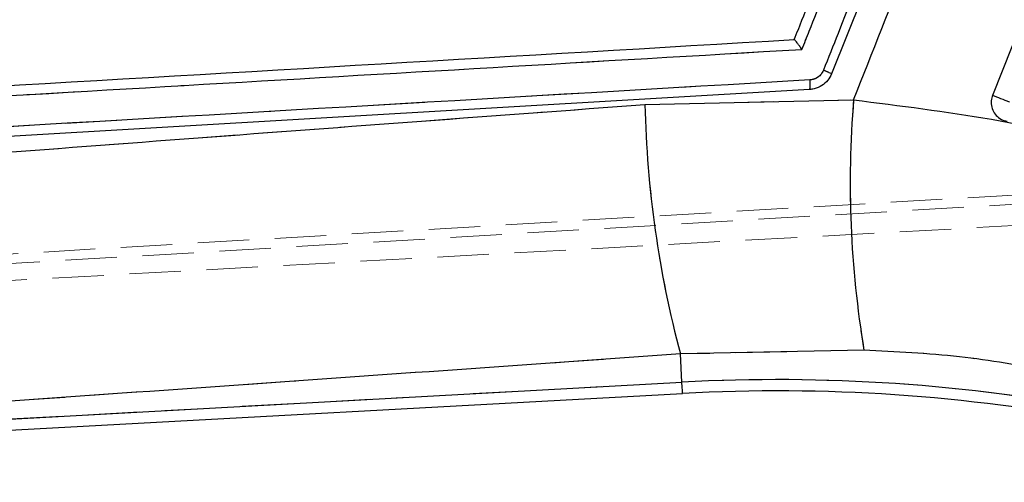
# Model space of a CAD drawing. Header units: millimetres. Extents: x 32 to 406, y 43 to 290.
# Tile 13 of 21: x 225 to 250, y 221 to 232. Entities that reach past the tile are written whole.
import ezdxf

# ---------------------------------------------------------------- set-up
doc = ezdxf.new("R2010")
doc.units = ezdxf.units.MM
doc.linetypes.add('HIDDEN', pattern=[1.905, 1.27, -0.635])
doc.layers.add('FORMATO', color=179, linetype='Continuous')
doc.styles.add('SLDTEXTSTYLE0', font='TXT', dxfattribs={"width": 0.75})
doc.dimstyles.new('SLDDIMSTYLE3', dxfattribs={"dimtxt": 3.5, "dimasz": 3.302, "dimexe": 0, "dimexo": 0.0625, "dimgap": 0.875, "dimtad": 1, "dimdec": 0, "dimlfac": 0.833333, "dimrnd": 1e-09, "dimzin": 12, "dimdsep": 46, "dimtxsty": 'SLDTEXTSTYLE0', "dimsah": 1, "dimcen": 0.09, "dimadec": 0, "dimazin": 3, "dimtfac": 1, "dimtdec": 0, "dimtofl": 0, "dimtmove": 0, "dimatfit": 3, "dimfxl": 0, "dimfrac": 2, "dimtolj": 1, "dimtzin": 12, "dimarcsym": 0})

# ---------------------------------------------------------------- blocks, each defined once
blk = doc.blocks.new('_D_7')
at = {"layer": 'FORMATO'}
for p, q in [((154.269, 269.927), (299.966, 269.927)), ((298.966, 196.16), (298.966, 269.927)), ((175.653, 196.16), (299.966, 196.16))]:
    blk.add_line(p, q, dxfattribs=at)
for points in [[(298.966, 269.927), (298.458, 266.625), (299.474, 266.625)], [(298.966, 196.16), (299.474, 199.462), (298.458, 199.462)]]:
    blk.add_solid(points, dxfattribs=at)
at = {"layer": 'FORMATO', "insert": (294.454, 227.597), "char_height": 3.5, "attachment_point": 1, "rotation": 90, "style": 'SLDTEXTSTYLE0'}
blk.add_mtext('61', dxfattribs=at)

msp = doc.modelspace()

# ---------------------------------------------------------------- linework, layer by layer
at = {"color": 7, "linetype": 'Continuous', "lineweight": 25}
for p, q in [((249.5908, 241.1071), (245.4453, 230.694)), ((244.9018, 230.3039), (213.805, 228.4834)), ((240.8341, 229.9333), (245.9882, 230.0491)), ((246.244, 223.8705), (241.7086, 223.7754)), ((241.7467, 223.0783), (241.7086, 223.7754)), ((211.8598, 221.4439), (241.7467, 223.0783)), ((211.6717, 221.1556), (241.7619, 222.8011))]:
    msp.add_line(p, q, dxfattribs=at)
at = {"color": 7, "linetype": 'HIDDEN', "lineweight": 18}
for p, q in [((240.8341, 229.9333), (245.9882, 230.0491)), ((206.9724, 225.1752), (271.6181, 228.9728)), ((271.527, 228.7463), (206.6605, 224.9158)), ((207.1802, 224.6064), (262.0433, 227.6066)), ((246.244, 223.8705), (241.7086, 223.7754)), ((241.7467, 223.0783), (241.7086, 223.7754)), ((211.8598, 221.4439), (241.7467, 223.0783))]:
    msp.add_line(p, q, dxfattribs=at)
at = {"color": 7, "linetype": 'Continuous', "lineweight": 25, "flags": 128}
msp.add_lwpolyline([(254.0367, 241.7656), (253.6789, 240.8665), (252.2375, 237.2452), (249.4172, 230.1594)], dxfattribs=at)
at = {"color": 8, "linetype": 'Continuous', "lineweight": 25, "flags": 128}
msp.add_lwpolyline([(241.7619, 222.8011), (241.7609, 222.8185), (241.7581, 222.8705), (241.7533, 222.9572), (241.7467, 223.0783)], dxfattribs=at)
at = {"color": 7, "linetype": 'HIDDEN', "lineweight": 18, "flags": 128}
msp.add_lwpolyline([(241.7467, 223.0783), (241.7533, 222.9572), (241.7581, 222.8705), (241.7609, 222.8185), (241.7619, 222.8011)], dxfattribs=at)
at = {"color": 7, "linetype": 'Continuous', "lineweight": 25}
for centre, radius, start, end in [((218.9312, 152.5667), 83.3668, 68.240741, 68.550215), ((266.9418, 230.4997), 26.1138, 181.24266, 194.92179), ((271.0007, 227.9897), 25.0971, 175.2932, 189.4467), ((244.1075, 179.907), 43.2358, 79.13008, 93.13008), ((244.1075, 179.907), 42.9582, 79.13008, 93.13008)]:
    msp.add_arc(centre, radius, start, end, dxfattribs=at)
at = {"color": 7, "linetype": 'HIDDEN', "lineweight": 18}
for centre, radius, start, end in [((218.9312, 152.5667), 83.3668, 68.240741, 68.550215), ((266.9418, 230.4997), 26.1138, 181.24266, 194.92179), ((271.0007, 227.9897), 25.0971, 175.2932, 189.4467), ((244.1075, 179.907), 43.2358, 79.13008, 93.13008)]:
    msp.add_arc(centre, radius, start, end, dxfattribs=at)
at = {"color": 7, "linetype": 'Continuous', "lineweight": 25}
for points, knots in [([(245.9882, 230.0491), (246.9129, 232.3915), (248.508, 236.4321), (250.0998, 240.474), (250.7688, 242.1727)], [0, 0, 0, 0, 0.5797188, 1, 1, 1, 1]), ([(249.3849, 241.1903), (249.3248, 241.0394), (249.0246, 240.285), (247.7636, 237.1163), (246.4425, 233.7967), (245.3617, 231.0806), (245.2416, 230.7788)], [0, 0, 0, 0, 0.0434773, 0.2173874, 0.9130279, 1, 1, 1, 1]), ([(244.7119, 231.2939), (244.7719, 231.4448), (245.0722, 232.1992), (246.3467, 235.402), (247.5612, 238.4538), (248.5355, 240.9021)], [0, 0, 0, 0, 0.0471124, 0.2355617, 1, 1, 1, 1]), ([(244.5224, 231.5351), (244.5557, 231.6187), (244.8292, 232.3058), (246.036, 235.3374), (247.2096, 238.2854), (248.1429, 240.6298)], [0, 0, 0, 0, 0.027574, 0.22665588, 1, 1, 1, 1]), ([(214.3619, 229.7696), (214.3807, 229.7707), (215.0454, 229.8096), (218.2938, 229.9998), (228.3279, 230.5871), (237.7172, 231.1367), (244.5224, 231.5351)], [0, 0, 0, 0, 0.0018692, 0.0661232, 0.3231391, 1, 1, 1, 1]), ([(244.7119, 231.2939), (244.7112, 231.2949), (244.7072, 231.3004), (244.6838, 231.3329), (244.6434, 231.388), (244.5944, 231.4523), (244.5572, 231.4988), (244.5319, 231.5281), (244.5254, 231.5329), (244.5224, 231.5351)], [0, 0, 0, 0, 0.0086976, 0.0491814, 0.28907, 0.4965342, 0.6777488, 0.849968, 1, 1, 1, 1]), ([(214.153, 229.511), (219.2536, 229.8083), (229.4391, 230.402), (239.6261, 230.9969), (244.7119, 231.2939)], [0, 0, 0, 0, 0.50076, 1, 1, 1, 1]), ([(245.4453, 230.694), (245.4158, 230.6368), (245.3568, 230.5223), (245.2032, 230.3911), (245.0444, 230.3202), (244.9384, 230.308), (244.9022, 230.3039)], [0, 0, 0, 0, 0.2723191, 0.5446299, 0.8445819, 1, 1, 1, 1]), ([(245.2416, 230.7788), (245.232, 230.7585), (245.204, 230.6989), (245.1314, 230.6204), (245.0253, 230.5574), (244.9479, 230.5456), (244.9093, 230.5397)], [0, 0, 0, 0, 0.1561966, 0.4571319, 0.7297202, 1, 1, 1, 1]), ([(245.4453, 230.694), (245.4424, 230.6954), (245.4366, 230.6982), (245.3904, 230.7175), (245.3236, 230.7452), (245.2689, 230.7676), (245.2416, 230.7788)], [0, 0, 0, 0, 0.2499998, 0.5000102, 0.7500069, 1, 1, 1, 1]), ([(244.9093, 230.5397), (237.7145, 230.1196), (227.3484, 229.5142), (216.9843, 228.9103), (213.8138, 228.7256)], [0, 0, 0, 0, 0.6940825, 1, 1, 1, 1]), ([(244.9023, 230.3039), (244.9048, 230.3076), (244.9098, 230.3149), (244.9136, 230.3692), (244.914, 230.4467), (244.9112, 230.5087), (244.9098, 230.5398)], [0, 0, 0, 0, 0.2499994, 0.4999997, 0.7499992, 1, 1, 1, 1]), ([(249.4172, 230.1594), (249.404, 230.1159), (249.3754, 230.0214), (249.3897, 229.867), (249.4541, 229.7194), (249.5645, 229.6024), (249.6825, 229.5394), (249.7589, 229.5242), (249.7838, 229.5193)], [0, 0, 0, 0, 0.1604685, 0.3483233, 0.5360169, 0.7232787, 0.9100932, 1, 1, 1, 1]), ([(212.4024, 227.7726), (214.5225, 227.939), (223.9962, 228.6827), (233.4758, 229.3868), (240.8341, 229.9333)], [0, 0, 0, 0, 0.22378, 1, 1, 1, 1]), ([(245.9882, 230.0491), (247.1269, 229.9047), (249.4302, 229.6128), (251.6784, 229.122), (252.8151, 228.8739)], [0, 0, 0, 0, 0.4943859, 1, 1, 1, 1]), ([(241.7086, 223.7754), (234.3538, 223.2582), (224.4744, 222.5635), (214.5985, 221.8628), (212.0748, 221.6837)], [0, 0, 0, 0, 0.7444505, 1, 1, 1, 1]), ([(250.8526, 223.3621), (250.1059, 223.4908), (248.589, 223.7522), (247.0337, 223.8306), (246.244, 223.8705)], [0, 0, 0, 0, 0.49224967, 1, 1, 1, 1])]:
    msp.add_open_spline(points, degree=3, knots=knots, dxfattribs=at)
at = {"color": 7, "linetype": 'HIDDEN', "lineweight": 18}
for points, knots in [([(245.9882, 230.0491), (246.9129, 232.3915), (248.508, 236.4321), (250.0998, 240.474), (250.7688, 242.1727)], [0, 0, 0, 0, 0.5797188, 1, 1, 1, 1]), ([(249.3849, 241.1903), (249.3248, 241.0394), (249.0246, 240.285), (247.7636, 237.1163), (246.4425, 233.7967), (245.3617, 231.0806), (245.2416, 230.7788)], [0, 0, 0, 0, 0.0434773, 0.2173874, 0.9130279, 1, 1, 1, 1]), ([(244.7119, 231.2939), (244.7719, 231.4448), (245.0722, 232.1992), (246.3467, 235.402), (247.5612, 238.4538), (248.5355, 240.9021)], [0, 0, 0, 0, 0.0471124, 0.2355617, 1, 1, 1, 1]), ([(214.153, 229.511), (219.2536, 229.8083), (229.4391, 230.402), (239.6261, 230.9969), (244.7119, 231.2939)], [0, 0, 0, 0, 0.50076, 1, 1, 1, 1]), ([(245.2416, 230.7788), (245.232, 230.7585), (245.204, 230.6989), (245.1314, 230.6204), (245.0253, 230.5574), (244.9479, 230.5456), (244.9093, 230.5397)], [0, 0, 0, 0, 0.1561966, 0.4571319, 0.7297202, 1, 1, 1, 1]), ([(245.4453, 230.694), (245.4424, 230.6954), (245.4366, 230.6982), (245.3904, 230.7175), (245.3236, 230.7452), (245.2689, 230.7676), (245.2416, 230.7788)], [0, 0, 0, 0, 0.2499998, 0.5000102, 0.7500069, 1, 1, 1, 1]), ([(244.9093, 230.5397), (237.7145, 230.1196), (227.3484, 229.5142), (216.9843, 228.9103), (213.8138, 228.7256)], [0, 0, 0, 0, 0.6940825, 1, 1, 1, 1]), ([(244.9027, 230.3039), (244.9033, 230.304), (244.9039, 230.304), (244.9045, 230.304), (244.9045, 230.304)], [0, 0, 0, 0, 0.9610625, 1, 1, 1, 1]), ([(244.9032, 230.304), (244.9057, 230.3076), (244.9106, 230.3149), (244.914, 230.3692), (244.9138, 230.4467), (244.9105, 230.5087), (244.9089, 230.5397)], [0, 0, 0, 0, 0.2499993, 0.4999991, 0.7499997, 1, 1, 1, 1]), ([(212.4024, 227.7726), (214.5225, 227.939), (223.9962, 228.6827), (233.4758, 229.3868), (240.8341, 229.9333)], [0, 0, 0, 0, 0.22378, 1, 1, 1, 1]), ([(245.9882, 230.0491), (247.1269, 229.9047), (249.4302, 229.6128), (251.6784, 229.122), (252.8151, 228.8739)], [0, 0, 0, 0, 0.4943859, 1, 1, 1, 1]), ([(241.7086, 223.7754), (234.3538, 223.2582), (224.4744, 222.5635), (214.5985, 221.8628), (212.0748, 221.6837)], [0, 0, 0, 0, 0.7444505, 1, 1, 1, 1]), ([(250.8526, 223.3621), (250.1059, 223.4908), (248.589, 223.7522), (247.0337, 223.8306), (246.244, 223.8705)], [0, 0, 0, 0, 0.49224967, 1, 1, 1, 1])]:
    msp.add_open_spline(points, degree=3, knots=knots, dxfattribs=at)

# ---------------------------------------------------------------- dimensions: what is measured, and where the dimension line sits
at = {"layer": 'FORMATO'}
dim = msp.add_linear_dim(base=(298.9659, 269.9268), p1=(174.6532, 196.1605), p2=(153.2691, 269.9268), angle=90, dimstyle='SLDDIMSTYLE3', dxfattribs=at)
dim.commit()
dim.dimension.update_dxf_attribs({"geometry": '_D_7', "text_midpoint": (298.9659, 230.1829), "dimtype": 160})

doc.saveas('drawing.dxf')
